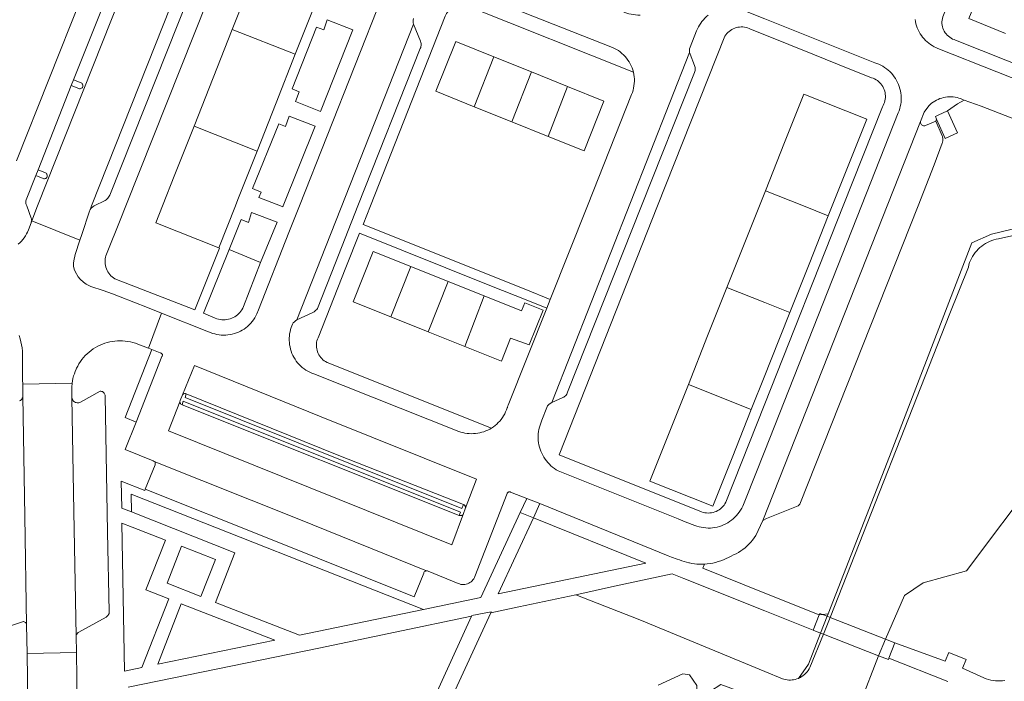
# Model space of a CAD drawing. Header units: metres. Extents: x 89888 to 94270, y 464165 to 468904.
# Tile 227 of 256: x 92378 to 92539, y 466922 to 467031. Entities that reach past the tile are written whole.
import ezdxf

# ---------------------------------------------------------------- set-up
doc = ezdxf.new("R2010")
doc.units = ezdxf.units.M
for name, color, linetype, lineweight in [('B_BEBOUWINGSGRENS_0', 251, 'CONTINUOUS', 13), ('B_TUSSENMUUR_0', 251, 'CONTINUOUS', 13), ('K_KUNSTWERKGRENS_1', 251, 'CONTINUOUS', 13), ('T_CULTUURGRENS_0', 251, 'CONTINUOUS', 13), ('V_WEGGRENS_0', 251, 'CONTINUOUS', 13), ('W_WALBESCHERMING_LIJN_0', 251, 'CONTINUOUS', 13)]:
    doc.layers.add(name, color=color, linetype=linetype, lineweight=lineweight)

# ---------------------------------------------------------------- blocks, each defined once
blk = doc.blocks.new('OGT_BLOK3_ACAD_1_FMEBLOCK15')
at = {"layer": 'W_WALBESCHERMING_LIJN_0'}
for points in [[(33.23, 53.56), (11.4, 19.64), (11.16, 19.21), (10.89, 18.8), (10.61, 18.41), (10.3, 18.03), (9.98, 17.66), (9.64, 17.3), (9.29, 16.97), (8.92, 16.65), (8.54, 16.35), (8.14, 16.07), (7.73, 15.8), (7.3, 15.56), (6.87, 15.33), (6.43, 15.13), (5.97, 14.95), (5.51, 14.79), (5.04, 14.65), (4.57, 14.53), (2.21, 14.03), (-15.01, 10.32), (-22.63, 8.64), (-23, 8.56), (-23.36, 8.47), (-23.72, 8.35), (-24.07, 8.21), (-24.41, 8.04), (-24.74, 7.86), (-25.06, 7.66), (-25.37, 7.44), (-25.66, 7.19), (-25.94, 6.94), (-26.19, 6.66), (-26.44, 6.37), (-26.66, 6.06), (-26.86, 5.74), (-27.04, 5.41), (-27.21, 5.07), (-27.35, 4.72), (-27.47, 4.36), (-27.56, 4), (-30.62, -3.65), (-50.29, -53.56)], [(30.78, 5.61), (34.18, 14.03), (46.32, 44.06), (50.29, 53.56)]]:
    blk.add_lwpolyline(points, dxfattribs=at)
blk = doc.blocks.new('OGT_BLOK3_ACAD_1_FMEBLOCK14')
at = {"layer": 'V_WEGGRENS_0'}
for points in [[(-7.59, 28.3), (-7.9, 28.03), (-8.27, 27.67), (-8.62, 27.29), (-8.96, 26.9), (-9.28, 26.5), (-9.58, 26.08), (-9.87, 25.65), (-10.13, 25.2), (-10.38, 24.75), (-10.6, 24.28), (-10.8, 23.8), (-10.98, 23.32), (-24.64, -11.23), (-26.36, -15.6), (-31.37, -28.3)], [(31.37, 20.13), (31, 20.13), (30.63, 20.14), (30.27, 20.19), (29.9, 20.25), (29.54, 20.33), (29.19, 20.44), (28.85, 20.57), (28.51, 20.72), (28.18, 20.89), (9.37, 28.3)]]:
    blk.add_lwpolyline(points, dxfattribs=at)

msp = doc.modelspace()

# ---------------------------------------------------------------- linework, layer by layer
at = {"layer": 'B_BEBOUWINGSGRENS_0'}
for p, q in [((92389.8, 467039.53), (92377.05, 467007.42)), ((92461.65, 467022.01), (92455.49, 467024.49)), ((92467.57, 467019.63), (92461.65, 467022.01)), ((92452.27, 467016.3), (92458.42, 467013.82)), ((92458.42, 467013.82), (92464.39, 467011.42)), ((92447.98, 466987.61), (92441.82, 466990.07)), ((92453.9, 466985.25), (92447.98, 466987.61)), ((92460.04, 466982.8), (92453.9, 466985.25)), ((92438.53, 466981.78), (92444.7, 466979.32)), ((92444.7, 466979.32), (92450.69, 466976.92))]:
    msp.add_line(p, q, dxfattribs=at)
for points in [[(92412.49, 467029), (92415.63, 467036.95), (92416.65, 467039.53)], [(92428.63, 467039.53), (92425.99, 467032.86), (92422.85, 467024.91)], [(92543, 467036.68), (92536.98, 467039.16), (92533.54, 467030.79), (92539.57, 467028.3)], [(92406.21, 467013.1), (92409.35, 467021.05), (92412.49, 467029)], [(92455.49, 467024.49), (92449.24, 467027.01), (92445.95, 467018.84), (92452.27, 467016.3)], [(92422.85, 467024.91), (92419.71, 467016.96), (92416.57, 467009.01)], [(92464.39, 467011.42), (92470.3, 467009.04), (92473.58, 467017.2), (92467.57, 467019.63)], [(92510.44, 466998.37), (92511.09, 467000), (92513.6, 467006.32), (92516.77, 467014.26), (92506.44, 467018.38), (92503.27, 467010.43), (92500.11, 467002.48)], [(92410.28, 466993.11), (92399.92, 466997.21), (92401.03, 467000), (92403.06, 467005.16), (92406.21, 467013.1)], [(92416.57, 467009.01), (92413.42, 467001.06), (92413, 467000), (92410.28, 466993.11)], [(92500.11, 467002.48), (92500, 467002.2), (92499.12, 467000), (92496.95, 466994.54), (92493.79, 466986.59)], [(92504.11, 466982.48), (92507.28, 466990.42), (92510.44, 466998.37)], [(92441.82, 466990.07), (92435.66, 466992.53), (92432.35, 466984.24), (92438.53, 466981.78)], [(92493.79, 466986.59), (92490.62, 466978.65), (92487.46, 466970.7)], [(92450.69, 466976.92), (92456.74, 466974.51), (92458.24, 466978.29), (92461.26, 466977.2), (92463.6, 466982.89), (92460.55, 466984.07), (92460.04, 466982.8)], [(92497.79, 466966.59), (92500, 466972.15), (92500.95, 466974.53), (92504.11, 466982.48)], [(92487.46, 466970.7), (92484.3, 466962.76), (92481.13, 466954.81), (92491.46, 466950.7), (92494.62, 466958.64), (92497.79, 466966.59)]]:
    msp.add_lwpolyline(points, dxfattribs=at)
at = {"layer": 'B_TUSSENMUUR_0'}
for p, q in [((92412.49, 467029), (92422.85, 467024.91)), ((92455.49, 467024.49), (92452.27, 467016.3)), ((92461.65, 467022.01), (92458.42, 467013.82)), ((92467.57, 467019.63), (92464.39, 467011.42)), ((92406.21, 467013.1), (92416.57, 467009.01)), ((92441.82, 466990.07), (92438.53, 466981.78)), ((92447.98, 466987.61), (92444.7, 466979.32)), ((92453.9, 466985.25), (92450.69, 466976.92)), ((92487.46, 466970.7), (92497.79, 466966.59))]:
    msp.add_line(p, q, dxfattribs=at)
for points in [[(92500.11, 467002.48), (92506.35, 467000), (92510.44, 466998.37)], [(92504.11, 466982.48), (92500, 466984.12), (92493.79, 466986.59)]]:
    msp.add_lwpolyline(points, dxfattribs=at)
at = {"layer": 'K_KUNSTWERKGRENS_1'}
for p, q in [((92445.23, 466912.12), (92454.96, 466933.19)), ((92451.83, 466932.61), (92442.04, 466911.35)), ((92508.97, 466932.82), (92507.97, 466930.33)), ((92510.26, 466932.6), (92509.51, 466932.89)), ((92510.75, 466932.41), (92510.26, 466932.6)), ((92519.86, 466928.85), (92510.75, 466932.41)), ((92507.97, 466930.33), (92509.19, 466929.85)), ((92509.19, 466929.85), (92509.66, 466929.66)), ((92509.66, 466929.66), (92518.68, 466926.13)), ((92521.39, 466928.26), (92519.86, 466928.85)), ((92521.39, 466928.26), (92520.4, 466925.7))]:
    msp.add_line(p, q, dxfattribs=at)
for points in [[(92454.96, 466933.19), (92455.04, 466933.35), (92451.88, 466932.72), (92451.83, 466932.61)], [(92509.51, 466932.89), (92509.07, 466933.07), (92508.97, 466932.82)], [(92518.68, 466926.13), (92520.32, 466925.49), (92520.4, 466925.7)]]:
    msp.add_lwpolyline(points, dxfattribs=at)
at = {"layer": 'T_CULTUURGRENS_0'}
for p, q in [((92528.11, 467013.95), (92528.24, 467014.25)), ((92411.99, 466992.85), (92417.14, 466990.7)), ((92400.93, 466975.27), (92396.69, 466964.5)), ((92404.44, 466967.92), (92404.24, 466967.35)), ((92458.24, 466953.01), (92458.16, 466953.03)), ((92458.24, 466953.01), (92460.91, 466951.97)), ((92460.91, 466951.97), (92459.83, 466949.64)), ((92395.92, 466949.75), (92394.36, 466950.36)), ((92450.79, 466950.25), (92450.49, 466949.46)), ((92510.42, 466933.02), (92509.51, 466932.89)), ((92510.26, 466932.6), (92510.42, 466933.02)), ((92509.51, 466932.89), (92508.97, 466932.82)), ((92509.19, 466929.85), (92510.26, 466932.6))]:
    msp.add_line(p, q, dxfattribs=at)
for points in [[(92510.42, 466933.02), (92520.49, 466958.85), (92534.02, 466993.94), (92537.28, 466995.34), (92565.97, 467002.31), (92568.9, 467005.32), (92572.89, 467010.04), (92579.64, 467019.52), (92589.04, 467032.73), (92593.52, 467039.53)], [(92530.06, 467015.6), (92531.66, 467016.79), (92532.78, 467017.37)], [(92396.69, 466964.5), (92394.9, 466965.24), (92399.26, 466976.4)], [(92399.26, 466976.4), (92400.63, 466975.86), (92400.71, 466975.85), (92400.79, 466975.83), (92400.86, 466975.79), (92400.93, 466975.73), (92400.97, 466975.66)], [(92400.97, 466975.66), (92401, 466975.59), (92401.01, 466975.5), (92401, 466975.42), (92400.98, 466975.34), (92400.93, 466975.27)], [(92403.89, 466967.84), (92403.92, 466968.03), (92404.31, 466968.98)], [(92404.31, 466968.98), (92404.37, 466969.05), (92404.44, 466969.11), (92404.52, 466969.16), (92404.61, 466969.19), (92404.71, 466969.2), (92404.8, 466969.19), (92404.89, 466969.16), (92404.93, 466969.15)], [(92404.93, 466969.15), (92404.72, 466968.55), (92450.24, 466950.32), (92450.5, 466950.99)], [(92404.24, 466967.35), (92404.14, 466967.39), (92404.06, 466967.46), (92403.99, 466967.54), (92403.93, 466967.63), (92403.9, 466967.74), (92403.89, 466967.84)], [(92449.78, 466949.18), (92449.99, 466949.69), (92404.44, 466967.92)], [(92394.36, 466950.36), (92394.23, 466954.77), (92398.1, 466953.24), (92398.19, 466953.49)], [(92395.92, 466949.75), (92395.87, 466952.67), (92443.92, 466933.74)], [(92398.19, 466953.49), (92418.52, 466945.38), (92442.4, 466935.8), (92443.95, 466939.71), (92443.99, 466939.81), (92444.05, 466939.89), (92444.13, 466939.96), (92444.22, 466940.01), (92444.32, 466940.05), (92444.42, 466940.07)], [(92444.42, 466940.07), (92444.55, 466940.06), (92444.68, 466940.03), (92449.63, 466937.98), (92449.84, 466937.91), (92450.05, 466937.85), (92450.27, 466937.83), (92450.5, 466937.82), (92450.72, 466937.84), (92450.94, 466937.88), (92451.15, 466937.95), (92451.35, 466938.04), (92451.55, 466938.15), (92451.73, 466938.27), (92451.9, 466938.42), (92452.05, 466938.59), (92452.18, 466938.77), (92452.29, 466938.96), (92452.38, 466939.16), (92457.65, 466952.75), (92457.68, 466952.81), (92457.73, 466952.87), (92457.78, 466952.92), (92457.83, 466952.97), (92457.9, 466953), (92457.96, 466953.02), (92458.07, 466953.04)], [(92458.16, 466953.03), (92458.14, 466953.03), (92458.07, 466953.04)], [(92450.79, 466950.25), (92450.82, 466950.36), (92450.83, 466950.47), (92450.82, 466950.57), (92450.79, 466950.68), (92450.74, 466950.78), (92450.67, 466950.86), (92450.59, 466950.93), (92450.5, 466950.99)], [(92459.83, 466949.64), (92453.34, 466935.7), (92443.92, 466933.74)], [(92450.49, 466949.46), (92450.44, 466949.36), (92450.37, 466949.28), (92450.29, 466949.22), (92450.19, 466949.17), (92450.09, 466949.14), (92449.98, 466949.13), (92449.88, 466949.14), (92449.78, 466949.18)], [(92505.53, 466922.41), (92507.21, 466924.76), (92509.19, 466929.85)]]:
    msp.add_lwpolyline(points, dxfattribs=at)
at = {"layer": 'V_WEGGRENS_0'}
for p, q in [((92391.97, 467034.74), (92386.41, 467020.71)), ((92442.28, 467029.84), (92423.1, 466981.3)), ((92432.31, 467028.94), (92427.01, 467015.51)), ((92487.63, 467025.22), (92465.03, 466967.71)), ((92386.03, 467019.76), (92386.41, 467020.71)), ((92386.03, 467019.76), (92380.56, 467005.93)), ((92531.69, 467012.02), (92530.06, 467015.6)), ((92525.6, 467013.88), (92499.68, 466948.31)), ((92380.19, 467004.99), (92380.56, 467005.93)), ((92379.52, 466997.57), (92387.44, 466994.4)), ((92419.85, 466997.32), (92417.14, 466990.7)), ((92407.74, 466982.37), (92411.99, 466992.85)), ((92464.16, 466983.2), (92464.75, 466984.62)), ((92400.88, 466982.37), (92398.7, 466976.62)), ((92398.7, 466976.62), (92399.26, 466976.4)), ((92406.27, 466973.77), (92404.31, 466968.98)), ((92386.17, 466970.9), (92378.05, 466970.74)), ((92378.08, 466968.7), (92378.05, 466970.74)), ((92404.24, 466967.35), (92449.78, 466949.18)), ((92489.62, 466949.75), (92466.19, 466959.11)), ((92450.79, 466950.25), (92452.65, 466955.12)), ((92458.07, 466953.04), (92458.16, 466953.03)), ((92463.06, 466951.15), (92460.91, 466951.97)), ((92463.06, 466951.15), (92461.97, 466948.78)), ((92459.83, 466949.64), (92461.97, 466948.78)), ((92394.8, 466923.59), (92394.36, 466947.9)), ((92461.97, 466948.78), (92480.45, 466941.33)), ((92486.9, 466948.12), (92488.5, 466947.54)), ((92475.3, 466937.55), (92484.8, 466939.59)), ((92484.8, 466939.59), (92486.72, 466938.82)), ((92468.97, 466936.12), (92475.3, 466937.55)), ((92378.78, 466926.5), (92378.69, 466931.22)), ((92386.81, 466929.38), (92386.87, 466926.64)), ((92386.87, 466926.64), (92378.78, 466926.5)), ((92378.78, 466926.5), (92378.9, 466915.81)), ((92387.03, 466915.94), (92386.87, 466926.64)), ((92520.4, 466925.7), (92530.08, 466921.87))]:
    msp.add_line(p, q, dxfattribs=at)
for points in [[(92396.17, 467039.53), (92394.13, 467034.42), (92380.48, 467000), (92379.52, 466997.57)], [(92389.05, 466999.26), (92389.34, 467000), (92405, 467039.53)], [(92407.38, 467039.53), (92392.37, 467001.75), (92392.27, 467001.58), (92392.16, 467001.42), (92392.03, 467001.28), (92391.89, 467001.14), (92391.74, 467001.02), (92391.58, 467000.91), (92389.79, 467000), (92389.65, 466999.93), (92389.5, 466999.82), (92389.37, 466999.7), (92389.24, 466999.57), (92389.14, 466999.42), (92389.05, 466999.26)], [(92391.7, 466989.94), (92391.64, 466990.2), (92391.59, 466990.47), (92391.57, 466990.75), (92391.58, 466991.02), (92391.6, 466991.29), (92391.66, 466991.57), (92391.73, 466991.83), (92391.82, 466992.09), (92391.94, 466992.34), (92394.07, 466997.69), (92394.99, 467000), (92410.71, 467039.53)], [(92529.51, 467028.69), (92529.39, 467028.93), (92529.29, 467029.18), (92529.22, 467029.44), (92529.16, 467029.71), (92529.13, 467029.97), (92529.13, 467030.24), (92529.15, 467030.51), (92529.19, 467030.78), (92529.25, 467031.04), (92532.61, 467039.53)], [(92478.41, 467021.97), (92478.31, 467022.33), (92478.19, 467022.68), (92478.05, 467023.02), (92477.89, 467023.35), (92477.71, 467023.67), (92477.51, 467023.97), (92477.29, 467024.27), (92477.05, 467024.55), (92476.79, 467024.82), (92476.52, 467025.06), (92476.24, 467025.29), (92475.94, 467025.51), (92475.62, 467025.7), (92475.3, 467025.88), (92474.97, 467026.03), (92450.35, 467035.77)], [(92464.75, 466984.62), (92460.71, 466986.28), (92433.99, 466996.97), (92435.19, 467000), (92447.47, 467031.16), (92447.59, 467031.4), (92447.72, 467031.62), (92447.88, 467031.83), (92448.05, 467032.03), (92448.24, 467032.21), (92448.44, 467032.38), (92448.66, 467032.53), (92448.89, 467032.65), (92449.13, 467032.76), (92449.37, 467032.85), (92449.63, 467032.91), (92449.89, 467032.96), (92450.15, 467032.98), (92450.41, 467032.98), (92450.67, 467032.96), (92450.93, 467032.91), (92451.18, 467032.84), (92478.41, 467021.97)], [(92520, 467022.54), (92519.71, 467022.75), (92519.4, 467022.94), (92519.09, 467023.11), (92518.76, 467023.27), (92518.43, 467023.4), (92518.09, 467023.51), (92509.03, 467027.12), (92500, 467030.73), (92496.54, 467032.12)], [(92427.01, 467015.51), (92422.87, 467017.16), (92423.48, 467018.72), (92422.32, 467019.21), (92426.35, 467029.37), (92427.53, 467028.91), (92428.11, 467030.55), (92432.31, 467028.94)], [(92442.25, 467030.77), (92442.22, 467030.53), (92442.22, 467030.3), (92442.24, 467030.07), (92442.28, 467029.84)], [(92490.7, 467031.33), (92490.43, 467031.1), (92490.16, 467030.85), (92489.91, 467030.59), (92489.68, 467030.31), (92489.47, 467030.03), (92489.27, 467029.72), (92489.09, 467029.41), (92488.93, 467029.09), (92488.8, 467028.75), (92487.72, 467026.08), (92487.64, 467025.81), (92487.61, 467025.53), (92487.63, 467025.22)], [(92524.73, 467030.63), (92524.78, 467030.28), (92524.86, 467029.93), (92524.95, 467029.59), (92525.07, 467029.25), (92525.21, 467028.92), (92525.37, 467028.6), (92525.54, 467028.29), (92525.74, 467027.99), (92525.95, 467027.71), (92526.18, 467027.43), (92526.43, 467027.18), (92526.69, 467026.93)], [(92423.1, 466981.3), (92425.74, 466982.51), (92425.92, 466982.61), (92426.08, 466982.73), (92426.23, 466982.86), (92426.36, 466983.01), (92426.48, 466983.17), (92429.43, 466990.64), (92433.14, 467000), (92443.39, 467025.85), (92443.46, 467026.02), (92443.5, 467026.18), (92443.53, 467026.35), (92443.54, 467026.53), (92443.53, 467026.7), (92443.5, 467026.87), (92443.45, 467027.04), (92442.28, 467029.84)], [(92466.19, 466959.11), (92482.4, 467000), (92493.44, 467027.86), (92493.59, 467028.08), (92493.76, 467028.3), (92493.94, 467028.49), (92494.14, 467028.67), (92494.35, 467028.84), (92494.58, 467028.98), (92494.82, 467029.11), (92495.07, 467029.21), (92495.33, 467029.29)], [(92495.33, 467029.29), (92495.59, 467029.35), (92495.86, 467029.39), (92496.12, 467029.41), (92496.39, 467029.4), (92496.66, 467029.36), (92496.93, 467029.31), (92497.18, 467029.23), (92497.43, 467029.14), (92497.68, 467029.02), (92500, 467028.09), (92507.92, 467024.94), (92511.97, 467023.29), (92517.55, 467021.06), (92517.81, 467020.97), (92518.05, 467020.86), (92518.29, 467020.73), (92518.51, 467020.59), (92518.72, 467020.42), (92518.92, 467020.24), (92519.1, 467020.04), (92519.26, 467019.83), (92519.4, 467019.6), (92519.53, 467019.36), (92519.63, 467019.12)], [(92553.02, 467018.66), (92531.37, 467027.24), (92531.12, 467027.32), (92530.87, 467027.42), (92530.63, 467027.55), (92530.4, 467027.7), (92530.19, 467027.86), (92529.99, 467028.05), (92529.82, 467028.25), (92529.65, 467028.46), (92529.51, 467028.69)], [(92526.69, 467026.93), (92526.95, 467026.72), (92527.23, 467026.51), (92527.52, 467026.33), (92527.82, 467026.16), (92528.12, 467026.01), (92528.44, 467025.88), (92547.87, 467018.2), (92548.21, 467018.09), (92548.55, 467018), (92548.9, 467017.92), (92549.26, 467017.87), (92549.61, 467017.84), (92549.96, 467017.83), (92550.32, 467017.84), (92550.68, 467017.87), (92551.03, 467017.92), (92551.38, 467017.99), (92551.72, 467018.09), (92552.06, 467018.2), (92552.39, 467018.33), (92552.71, 467018.48), (92553.02, 467018.66)], [(92465.03, 466967.71), (92466.81, 466968.52), (92466.97, 466968.6), (92467.11, 466968.69), (92467.24, 466968.8), (92467.36, 466968.93), (92467.46, 466969.08), (92467.53, 466969.23), (92467.59, 466969.39), (92479.73, 467000), (92488.43, 467021.93), (92488.5, 467022.09), (92488.55, 467022.25), (92488.57, 467022.42), (92488.58, 467022.59), (92488.56, 467022.76), (92488.52, 467022.92), (92488.45, 467023.08), (92487.73, 467024.93), (92487.63, 467025.22)], [(92478.41, 467021.97), (92478.49, 467021.6), (92478.54, 467021.23), (92478.57, 467020.86), (92478.57, 467020.48), (92478.55, 467020.11), (92478.51, 467019.73), (92478.45, 467019.36), (92478.36, 467019), (92478.25, 467018.64), (92478.11, 467018.29), (92470.85, 467000), (92464.75, 466984.62)], [(92520, 467022.54), (92520.28, 467022.31), (92520.56, 467022.07), (92520.81, 467021.8), (92521.05, 467021.53), (92521.28, 467021.23), (92521.48, 467020.93), (92521.67, 467020.61), (92521.84, 467020.28), (92521.98, 467019.95), (92522.11, 467019.6), (92522.22, 467019.25), (92522.3, 467018.89)], [(92386.41, 467020.71), (92387.67, 467020.21), (92387.76, 467020.15), (92387.84, 467020.07), (92387.89, 467019.98), (92387.93, 467019.88), (92387.95, 467019.78), (92387.94, 467019.67), (92387.91, 467019.57), (92387.86, 467019.47), (92387.79, 467019.39), (92387.7, 467019.32), (92387.6, 467019.28), (92387.5, 467019.26), (92387.39, 467019.25), (92387.29, 467019.28), (92386.03, 467019.76)], [(92488.5, 466947.54), (92488.85, 466947.41), (92489.21, 466947.31), (92489.57, 466947.22), (92489.95, 466947.16), (92490.32, 466947.12), (92490.69, 466947.1), (92491.07, 466947.1), (92491.44, 466947.13), (92491.81, 466947.18), (92492.18, 466947.26), (92492.54, 466947.35), (92492.9, 466947.47), (92493.25, 466947.61), (92493.59, 466947.77), (92493.91, 466947.95), (92494.23, 466948.15), (92494.53, 466948.37), (92494.82, 466948.61), (92495.1, 466948.87), (92495.36, 466949.14), (92495.6, 466949.42), (92495.82, 466949.73), (92496.03, 466950.04), (92496.21, 466950.37), (92496.38, 466950.7), (92496.84, 466951.79), (92500, 466959.78), (92515.9, 467000), (92521.94, 467015.29), (92522.07, 467015.63), (92522.19, 467015.98), (92522.28, 467016.34), (92522.35, 467016.7), (92522.4, 467017.06), (92522.42, 467017.43), (92522.42, 467017.8), (92522.4, 467018.17), (92522.36, 467018.53), (92522.3, 467018.89)], [(92519.63, 467019.12), (92519.72, 467018.86), (92519.78, 467018.6), (92519.82, 467018.34), (92519.84, 467018.07), (92519.83, 467017.8), (92519.81, 467017.54), (92519.76, 467017.27), (92519.69, 467017.01), (92519.6, 467016.76), (92519.49, 467016.52), (92519.35, 467016.29), (92512.9, 467000), (92500, 466967.48), (92493.6, 466951.34), (92493.46, 466951.1), (92493.31, 466950.87), (92493.14, 466950.65), (92492.95, 466950.46), (92492.74, 466950.27), (92492.52, 466950.11), (92492.29, 466949.97), (92492.04, 466949.84), (92491.79, 466949.74), (92491.52, 466949.66), (92491.25, 466949.6), (92490.98, 466949.57), (92490.7, 466949.56), (92490.43, 466949.57), (92490.16, 466949.6), (92489.89, 466949.66), (92489.62, 466949.75)], [(92525.6, 467013.88), (92526.22, 467015.38), (92526.96, 467016.44), (92527.18, 467016.66), (92527.43, 467016.86), (92527.68, 467017.05), (92527.94, 467017.22), (92528.22, 467017.38), (92528.5, 467017.51), (92528.8, 467017.63), (92529.1, 467017.73), (92529.4, 467017.81), (92529.71, 467017.87), (92530.02, 467017.91), (92530.34, 467017.93), (92530.66, 467017.93), (92530.97, 467017.91), (92531.29, 467017.87)], [(92531.29, 467017.87), (92531.6, 467017.81), (92531.9, 467017.73), (92532.2, 467017.63), (92532.49, 467017.51), (92532.78, 467017.37)], [(92532.78, 467017.37), (92535.56, 467016.4), (92546.13, 467012.31)], [(92530.06, 467015.6), (92528.5, 467014.9), (92528.04, 467014.69), (92528.24, 467014.25)], [(92420.43, 467000), (92416.88, 467001.38), (92417.26, 467002.28), (92415.8, 467002.84), (92420.13, 467013.51), (92421.24, 467013.05), (92421.85, 467014.75), (92426.09, 467013.11)], [(92499.68, 466948.31), (92500.29, 466948.65), (92502.76, 466949.64), (92505.47, 466950.72), (92505.78, 466951.03), (92525.19, 467000), (92527.86, 467006.73), (92529.14, 467010.29), (92529.19, 467010.41), (92529.22, 467010.53), (92529.25, 467010.65), (92529.27, 467010.78), (92529.28, 467010.91), (92529.28, 467011.03), (92529.26, 467011.16), (92529.24, 467011.28), (92529.21, 467011.41), (92529.17, 467011.53), (92528.11, 467013.95)], [(92528.11, 467013.95), (92526.41, 467013.19), (92526.3, 467013.17), (92526.18, 467013.17), (92526.07, 467013.18), (92525.96, 467013.22), (92525.86, 467013.28), (92525.78, 467013.35), (92525.7, 467013.44), (92525.65, 467013.54), (92525.61, 467013.65), (92525.59, 467013.76), (92525.6, 467013.88)], [(92528.24, 467014.25), (92529.67, 467011.1), (92531.69, 467012.02)], [(92426.09, 467013.11), (92420.86, 467000), (92420.8, 466999.86), (92420.43, 467000)], [(92380.56, 467005.93), (92381.79, 467005.42), (92381.88, 467005.36), (92381.96, 467005.29), (92382.03, 467005.2), (92382.07, 467005.1), (92382.09, 467004.99), (92382.08, 467004.89), (92382.05, 467004.78), (92382, 467004.68), (92381.93, 467004.6), (92381.85, 467004.53), (92381.75, 467004.49), (92381.64, 467004.47), (92381.53, 467004.47), (92381.43, 467004.49), (92380.19, 467004.99)], [(92380.19, 467004.99), (92378.61, 467000.98), (92378.57, 467000.83), (92378.55, 467000.68), (92378.55, 467000.53), (92378.57, 467000.38), (92378.62, 467000.23), (92378.7, 467000), (92379.45, 466997.98), (92379.48, 466997.9), (92379.5, 466997.82), (92379.51, 466997.73), (92379.52, 466997.65), (92379.52, 466997.57)], [(92389.05, 466999.26), (92389, 466999.15), (92387.74, 466995.33), (92387.44, 466994.4)], [(92411.99, 466992.85), (92413.93, 466997.77), (92415.13, 466997.29), (92415.67, 466998.93), (92419.85, 466997.32)], [(92377.32, 466993.75), (92377.6, 466993.99), (92377.85, 466994.24), (92378.09, 466994.51), (92378.31, 466994.79), (92378.51, 466995.09), (92378.69, 466995.4), (92378.85, 466995.72), (92379, 466996.05), (92379.43, 466997.25), (92379.46, 466997.31), (92379.48, 466997.38), (92379.5, 466997.44), (92379.51, 466997.5), (92379.52, 466997.57)], [(92426.5, 466976.03), (92426.42, 466976.29), (92426.36, 466976.54), (92426.32, 466976.81), (92426.31, 466977.07), (92426.32, 466977.34), (92426.35, 466977.6), (92426.4, 466977.86), (92426.48, 466978.11), (92426.58, 466978.36), (92431.14, 466989.88), (92433.4, 466995.51), (92454.57, 466987.05), (92461.32, 466984.35), (92464.16, 466983.2)], [(92387.44, 466994.4), (92386.66, 466992.01), (92386.42, 466991), (92386.38, 466990.62), (92386.39, 466990.11), (92386.5, 466989.61), (92386.66, 466989.23), (92387.15, 466988.38), (92387.48, 466987.97), (92388.02, 466987.49), (92388.47, 466987.17), (92389.22, 466986.79), (92391.26, 466986.09)], [(92410.28, 466993.11), (92410.4, 466993.06), (92406.32, 466982.94)], [(92406.32, 466982.94), (92393.19, 466988.04), (92392.96, 466988.18), (92392.74, 466988.35), (92392.54, 466988.54), (92392.35, 466988.74), (92392.18, 466988.95), (92392.03, 466989.18), (92391.9, 466989.42), (92391.79, 466989.68), (92391.7, 466989.94)], [(92417.14, 466990.7), (92414.32, 466983.46), (92414.2, 466983.2), (92414.07, 466982.96), (92413.91, 466982.73), (92413.74, 466982.51), (92413.55, 466982.31), (92413.35, 466982.12), (92413.13, 466981.95), (92412.9, 466981.8), (92412.65, 466981.66), (92412.4, 466981.55)], [(92391.26, 466986.09), (92392.8, 466985.56), (92394.08, 466985.05), (92398.54, 466983.3), (92400.88, 466982.37)], [(92464.16, 466983.2), (92457.81, 466967.28), (92457.79, 466967.19), (92457.76, 466967.1), (92457.74, 466967), (92457.71, 466966.91), (92457.68, 466966.82)], [(92414.7, 466979.98), (92414.42, 466979.78), (92414.12, 466979.6), (92413.82, 466979.43), (92413.5, 466979.28), (92413.18, 466979.15), (92412.83, 466979.03), (92412.49, 466978.93), (92412.13, 466978.86), (92411.77, 466978.81), (92411.41, 466978.78), (92411.05, 466978.77), (92410.68, 466978.79), (92410.32, 466978.83), (92409.97, 466978.88), (92409.61, 466978.97), (92409.26, 466979.07), (92408.92, 466979.19), (92408.59, 466979.34), (92400.88, 466982.37)], [(92412.4, 466981.55), (92412.14, 466981.45), (92411.87, 466981.38), (92411.6, 466981.33), (92411.32, 466981.3), (92411.04, 466981.29), (92410.77, 466981.3), (92410.49, 466981.34), (92410.22, 466981.4), (92409.95, 466981.48), (92409.69, 466981.58), (92407.74, 466982.37)], [(92416.78, 466982.94), (92416.52, 466982.29), (92416.36, 466981.95), (92416.18, 466981.63), (92415.98, 466981.32), (92415.76, 466981.02), (92415.52, 466980.74), (92415.26, 466980.47), (92414.99, 466980.22), (92414.7, 466979.98)], [(92422.37, 466980.57), (92422.18, 466980.05), (92422.07, 466979.7), (92421.98, 466979.35), (92421.92, 466979), (92421.87, 466978.64), (92421.85, 466978.28), (92421.85, 466977.92), (92421.87, 466977.56), (92421.91, 466977.2)], [(92423.1, 466981.3), (92422.89, 466981.15), (92422.69, 466980.97), (92422.52, 466980.78), (92422.37, 466980.57)], [(92378.05, 466970.74), (92378.03, 466971.46), (92377.99, 466973.13), (92377.99, 466976.15), (92377.93, 466976.67), (92377.85, 466977.18), (92377.74, 466977.7), (92377.61, 466978.2), (92377.46, 466978.71)], [(92398.7, 466976.62), (92396.96, 466977.3), (92396.56, 466977.45), (92396.15, 466977.57), (92395.74, 466977.67), (92395.32, 466977.75), (92394.9, 466977.81), (92394.47, 466977.84), (92394.05, 466977.85), (92393.62, 466977.84), (92393.2, 466977.81), (92392.78, 466977.75), (92392.36, 466977.67), (92391.95, 466977.57), (92391.54, 466977.44), (92391.14, 466977.3), (92390.75, 466977.13), (92390.37, 466976.95), (92390, 466976.74), (92389.64, 466976.51), (92389.29, 466976.27), (92388.96, 466976), (92388.64, 466975.72), (92388.33, 466975.42), (92388.05, 466975.11), (92387.78, 466974.78), (92387.53, 466974.43), (92387.29, 466974.08), (92387.08, 466973.71), (92386.89, 466973.33), (92386.85, 466973.26), (92386.82, 466973.19), (92386.66, 466972.82), (92386.53, 466972.45), (92386.41, 466972.07), (92386.31, 466971.68), (92386.23, 466971.29), (92386.17, 466970.9)], [(92421.91, 466977.2), (92421.98, 466976.84), (92422.06, 466976.48), (92422.17, 466976.14), (92422.3, 466975.79), (92422.45, 466975.46), (92422.61, 466975.14), (92422.8, 466974.83), (92423.01, 466974.53), (92423.23, 466974.24), (92423.47, 466973.97), (92423.72, 466973.72), (92423.99, 466973.47), (92424.28, 466973.25), (92424.58, 466973.04), (92424.88, 466972.85), (92425.21, 466972.68), (92425.54, 466972.53), (92425.87, 466972.4), (92449.72, 466962.98), (92450.05, 466962.87), (92450.39, 466962.77), (92450.73, 466962.7), (92451.08, 466962.64), (92451.43, 466962.61), (92451.78, 466962.59), (92452.13, 466962.6), (92452.48, 466962.62), (92452.82, 466962.67), (92453.17, 466962.73), (92453.51, 466962.82), (92453.84, 466962.92), (92454.17, 466963.05), (92454.49, 466963.19), (92454.8, 466963.35), (92455.1, 466963.52)], [(92455.1, 466963.52), (92428.06, 466974.31), (92427.82, 466974.44), (92427.6, 466974.58), (92427.39, 466974.75), (92427.2, 466974.92), (92427.02, 466975.12), (92426.86, 466975.33), (92426.72, 466975.55), (92426.6, 466975.79), (92426.5, 466976.03)], [(92452.65, 466955.12), (92427.12, 466965.38), (92406.27, 466973.77)], [(92386.17, 466970.9), (92386.15, 466970.67), (92386.13, 466970.45), (92386.12, 466970.22), (92386.11, 466970), (92386.11, 466969.77), (92386.13, 466968.61), (92386.14, 466968.55)], [(92377.54, 466967.97), (92377.68, 466968.05), (92377.79, 466968.16), (92377.89, 466968.28), (92377.98, 466968.41), (92378.04, 466968.55), (92378.08, 466968.7)], [(92378.08, 466968.7), (92378.41, 466949.07), (92378.69, 466931.22)], [(92386.81, 466929.38), (92386.85, 466929.51), (92386.91, 466929.63), (92386.98, 466929.74), (92387.07, 466929.84), (92387.17, 466929.93), (92387.28, 466930), (92391.76, 466932.48), (92391.88, 466932.56), (92392, 466932.67), (92392.1, 466932.79), (92392.17, 466932.92), (92392.23, 466933.06), (92392.26, 466933.21), (92392.27, 466933.37), (92391.98, 466946.4), (92391.6, 466968.79), (92391.59, 466968.92), (92391.55, 466969.04), (92391.5, 466969.16), (92391.43, 466969.26), (92391.35, 466969.36), (92391.25, 466969.44), (92391.14, 466969.5), (92391.02, 466969.54), (92390.89, 466969.57), (92390.76, 466969.57), (92387.57, 466967.78), (92387.43, 466967.72), (92387.29, 466967.68), (92387.14, 466967.66), (92387, 466967.66), (92386.85, 466967.69), (92386.71, 466967.74), (92386.58, 466967.81), (92386.46, 466967.9), (92386.36, 466968), (92386.27, 466968.12), (92386.2, 466968.26), (92386.16, 466968.4), (92386.14, 466968.55)], [(92386.14, 466968.55), (92386.42, 466949.84), (92386.81, 466929.38)], [(92450.5, 466950.99), (92430.02, 466959.03), (92404.93, 466969.15)], [(92403.89, 466967.84), (92402.02, 466963.04), (92448.55, 466944.34), (92450.49, 466949.46)], [(92465.03, 466967.71), (92464.75, 466967.57), (92464.51, 466967.37), (92464.32, 466967.15), (92464.18, 466966.89), (92463.38, 466964.79)], [(92457.68, 466966.82), (92457.56, 466966.49), (92457.42, 466966.16), (92457.26, 466965.84), (92457.09, 466965.53), (92456.89, 466965.23), (92456.68, 466964.95), (92456.45, 466964.67), (92456.21, 466964.41), (92455.95, 466964.17), (92455.68, 466963.93), (92455.4, 466963.72), (92455.1, 466963.52)], [(92396.69, 466964.5), (92394.91, 466959.97), (92399.51, 466958.13), (92399.67, 466958.03)], [(92463.2, 466959.7), (92463.08, 466960.05), (92462.97, 466960.4), (92462.89, 466960.75), (92462.82, 466961.11), (92462.78, 466961.48), (92462.76, 466961.84), (92462.76, 466962.21), (92462.78, 466962.58), (92462.83, 466962.94), (92462.89, 466963.3), (92462.98, 466963.65), (92463.08, 466964.01), (92463.38, 466964.79)], [(92463.2, 466959.7), (92463.35, 466959.37), (92463.51, 466959.04), (92463.69, 466958.72), (92463.89, 466958.42), (92464.11, 466958.12), (92464.35, 466957.84), (92464.6, 466957.58), (92464.86, 466957.32), (92465.14, 466957.09), (92465.43, 466956.87), (92465.74, 466956.67), (92466.06, 466956.48), (92485.78, 466948.61), (92486.9, 466948.12)], [(92399.67, 466958.03), (92399.74, 466957.95), (92399.79, 466957.87), (92399.82, 466957.77), (92399.83, 466957.67), (92399.82, 466957.57), (92399.79, 466957.47), (92398.19, 466953.49)], [(92444.42, 466940.07), (92423.4, 466948.54), (92399.67, 466958.03)], [(92458.16, 466953.03), (92458.18, 466953.03), (92458.24, 466953.01)], [(92450.5, 466950.99), (92450.59, 466950.93), (92450.67, 466950.86), (92450.73, 466950.77), (92450.78, 466950.67), (92450.81, 466950.57), (92450.82, 466950.46), (92450.82, 466950.36), (92450.79, 466950.25)], [(92484.67, 466942.33), (92484.15, 466942.51), (92463.06, 466951.15)], [(92443.92, 466933.74), (92423.54, 466929.52), (92409.71, 466934.87), (92412.9, 466943), (92395.92, 466949.75)], [(92394.36, 466947.9), (92396.03, 466947.24), (92401.49, 466945.08), (92398.26, 466936.95), (92402.04, 466935.48), (92397.62, 466924.19), (92394.8, 466923.59)], [(92480.45, 466941.33), (92456.19, 466936.28), (92461.97, 466948.78)], [(92490.1, 466941.18), (92490.56, 466941.22), (92491.02, 466941.28), (92491.47, 466941.35), (92491.92, 466941.46), (92492.37, 466941.58), (92492.8, 466941.72), (92493.24, 466941.89), (92493.66, 466942.07), (92494.07, 466942.27), (92494.48, 466942.5), (92494.88, 466942.68), (92495.28, 466942.88), (92495.67, 466943.09), (92496.05, 466943.33), (92496.41, 466943.59), (92496.76, 466943.86), (92497.09, 466944.16), (92497.41, 466944.47), (92497.71, 466944.79), (92498, 466945.13), (92498.27, 466945.49), (92498.52, 466945.86), (92499.68, 466948.31)], [(92409.72, 466941.91), (92404.14, 466944.12), (92401.76, 466938.03), (92407.34, 466935.83), (92409.72, 466941.91)], [(92487.55, 466941.38), (92487.15, 466941.47), (92486.75, 466941.58), (92486.37, 466941.71), (92485.98, 466941.85), (92485.6, 466942.01), (92484.67, 466942.33)], [(92490.1, 466941.18), (92489.68, 466941.17), (92489.27, 466941.17), (92488.86, 466941.19), (92488.45, 466941.23), (92488.04, 466941.29), (92487.63, 466941.36), (92487.59, 466941.37), (92487.55, 466941.38)], [(92508.97, 466932.82), (92500, 466936.42), (92489.83, 466940.51), (92490.1, 466941.18)], [(92486.72, 466938.82), (92500, 466933.52), (92507.97, 466930.33)], [(92400.24, 466924.72), (92419.47, 466928.69), (92404.07, 466934.65), (92400.24, 466924.72)], [(92378.69, 466931.22), (92378.67, 466931.33), (92378.63, 466931.43), (92378.57, 466931.52), (92378.49, 466931.59), (92378.41, 466931.65), (92378.31, 466931.7), (92378.2, 466931.72), (92378.1, 466931.72), (92377.99, 466931.7), (92373.89, 466930.3)], [(92507.97, 466930.33), (92508.08, 466930.59), (92508.97, 466932.82)], [(92539.48, 466922.04), (92539.09, 466922), (92538.7, 466921.98), (92538.31, 466921.98), (92537.92, 466922.01), (92537.53, 466922.06), (92537.14, 466922.13), (92536.76, 466922.23), (92536.39, 466922.35), (92536.02, 466922.49), (92532.49, 466924.09), (92533.11, 466925.53), (92530.23, 466926.68), (92529.64, 466925.22), (92521.39, 466928.26)]]:
    msp.add_lwpolyline(points, dxfattribs=at)
at = {"layer": 'W_WALBESCHERMING_LIJN_0'}
for p, q in [((92459.6, 466934.16), (92468.97, 466936.12)), ((92454.96, 466933.19), (92459.6, 466934.16)), ((92510.75, 466932.41), (92509.66, 466929.66)), ((92519.86, 466928.85), (92518.68, 466926.13)), ((92518.68, 466926.13), (92514.78, 466916.03))]:
    msp.add_line(p, q, dxfattribs=at)
for points in [[(92544.96, 466955.73), (92533.17, 466940.05), (92526.03, 466938.1), (92522.96, 466936.01), (92519.86, 466928.85)], [(92468.97, 466936.12), (92479.45, 466932.03), (92500, 466923.54), (92502.9, 466922.34), (92503.16, 466922.26), (92503.42, 466922.2), (92503.68, 466922.16), (92503.95, 466922.13), (92504.22, 466922.13), (92504.49, 466922.15), (92504.75, 466922.18), (92505.02, 466922.24), (92505.27, 466922.32), (92505.53, 466922.41)], [(92395.35, 466920.95), (92426.71, 466927.35), (92451.83, 466932.61)], [(92509.66, 466929.66), (92507.43, 466924.21), (92507.3, 466923.96), (92507.14, 466923.71), (92506.96, 466923.48), (92506.77, 466923.26), (92506.56, 466923.06), (92506.34, 466922.87), (92506.1, 466922.71)], [(92500, 466918.73), (92496.65, 466920), (92492.79, 466921.41), (92489.38, 466919.2), (92488.79, 466919.56), (92488.86, 466921.22), (92487.61, 466922.97), (92486.54, 466923.14), (92482.51, 466921.28)], [(92506.1, 466922.71), (92505.99, 466922.64), (92505.88, 466922.57), (92505.76, 466922.52), (92505.65, 466922.46), (92505.53, 466922.41)]]:
    msp.add_lwpolyline(points, dxfattribs=at)

# ---------------------------------------------------------------- block references
at = {"layer": 'V_WEGGRENS_0'}
msp.add_blockref('OGT_BLOK3_ACAD_1_FMEBLOCK14', (92448.15, 467011.23), dxfattribs=at)
at = {"layer": 'W_WALBESCHERMING_LIJN_0'}
msp.add_blockref('OGT_BLOK3_ACAD_1_FMEBLOCK15', (92561.03, 466985.97), dxfattribs=at)

doc.saveas('drawing.dxf')
